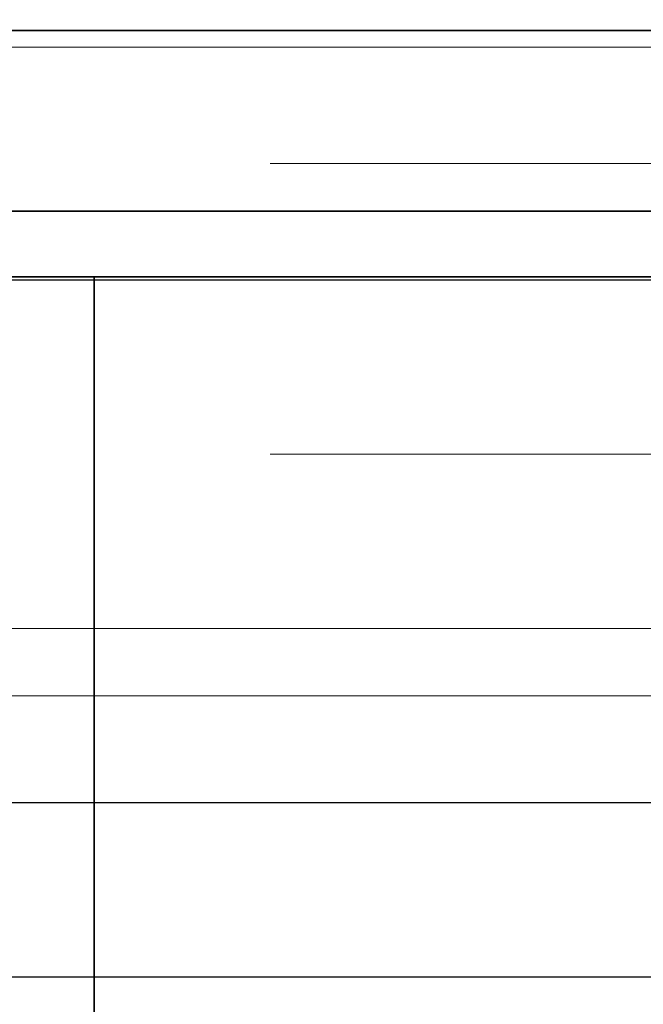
# Model space of a CAD drawing. Header units: millimetres. Extents: x -1465 to 393277, y -3788 to 454312.
# Tile 58 of 256: x 18705 to 18743, y 11916 to 11976. Entities that reach past the tile are written whole.
import ezdxf

# ---------------------------------------------------------------- set-up
doc = ezdxf.new("R2010")
doc.units = ezdxf.units.MM
doc.header["$XCLIPFRAME"] = 2
doc.linetypes.add('DASHED', pattern=[0.75, 0.5, -0.25])
for name, color, linetype in [('AHU03-3-68634OBJ', 8, 'Continuous'), ('AHU03-3-68635OBJ', 8, 'Continuous'), ('FLUID-Wy2', 8, 'Continuous'), ('FLUID-Wy2-INS', 8, 'Continuous')]:
    doc.layers.add(name, color=color, linetype=linetype)
picture_1 = doc.add_image_def('image1.bmp', size_in_pixel=(951, 911))

msp = doc.modelspace()

# ---------------------------------------------------------------- linework, layer by layer
at = {"layer": 'AHU03-3-68634OBJ', "color": 8, "linetype": 'Continuous', "lineweight": 35, "ltscale": 100}
for p, q in [((18953.759, 11975.602), (18686.759, 11975.602)), ((18953.759, 11964.602), (18686.759, 11964.602)), ((18954.259, 11960.602), (18686.259, 11960.602))]:
    msp.add_line(p, q, dxfattribs=at)
at = {"layer": 'AHU03-3-68635OBJ', "color": 8, "linetype": 'Continuous', "lineweight": 35, "ltscale": 100}
msp.add_line((18709.259, 11747.628), (18709.259, 11960.602), dxfattribs=at)
at = {"layer": 'FLUID-Wy2', "color": 8, "linetype": 'Continuous', "lineweight": 18, "ltscale": 100}
for p, q in [((17819.948, 11974.572), (19819.948, 11974.572)), ((19819.948, 11974.572), (17819.948, 11974.572)), ((17819.948, 11960.43), (19819.948, 11960.43)), ((19849.948, 11939.217), (17789.948, 11939.217))]:
    msp.add_line(p, q, dxfattribs=at)
at = {"layer": 'FLUID-Wy2', "color": 8, "linetype": 'DASHED', "lineweight": 18, "ltscale": 100}
for p, q in [((19819.948, 11967.501), (17819.948, 11967.501)), ((19819.948, 11949.823), (17819.948, 11949.823))]:
    msp.add_line(p, q, dxfattribs=at)
at = {"layer": 'FLUID-Wy2', "color": 8, "linetype": 'Continuous', "lineweight": 25, "ltscale": 100}
for p, q in [((17819.948, 11960.43), (19819.948, 11960.43)), ((19864.948, 11928.61), (17774.948, 11928.61)), ((19864.948, 11918.003), (17774.948, 11918.003))]:
    msp.add_line(p, q, dxfattribs=at)
at = {"layer": 'FLUID-Wy2-INS', "color": 8, "linetype": 'Continuous', "lineweight": 13, "ltscale": 100}
msp.add_line((19919.948, 11935.125), (17719.948, 11935.125), dxfattribs=at)

# ---------------------------------------------------------------- pictures from other files: only their frames are drawn
at = {"color": 8, "lineweight": 13}
image = msp.add_image(picture_1, insert=(17864.134, 12545.821), size_in_units=(1986.021, 1904.625), rotation=-90, dxfattribs=at)
image.set_boundary_path([(-0.5, -0.5), (950.5, 910.5)])

doc.saveas('drawing.dxf')
